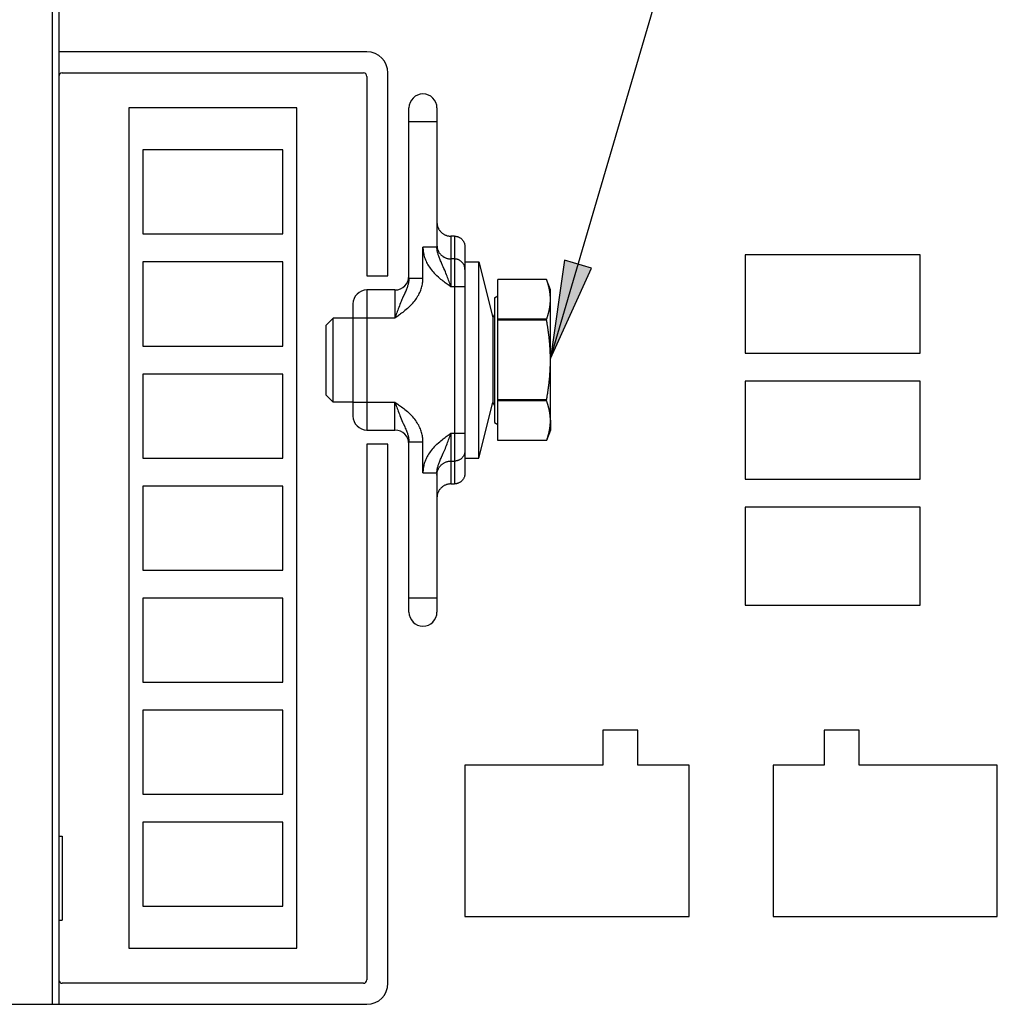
# Model space of a CAD drawing. Header units: millimetres. Extents: x 0 to 594, y 0 to 420.
# Tile 31 of 78: x 287 to 322, y 346 to 381. Entities that reach past the tile are written whole.
import ezdxf

# ---------------------------------------------------------------- set-up
doc = ezdxf.new("R2010")
doc.units = ezdxf.units.MM
doc.header["$LTSCALE"] = 32.67
doc.layers.get('0').update_dxf_attribs({"linetype": 'CONTINUOUS'})

msp = doc.modelspace()

# ---------------------------------------------------------------- hatches: boundary and pattern name
at = {"linetype": 'CONTINUOUS'}
msp.add_hatch(color=2, dxfattribs=at).paths.add_polyline_path([(307.017, 371.975), (306.058, 372.257), (305.551, 368.758)])

# ---------------------------------------------------------------- linework, layer by layer
at = {"color": 2, "linetype": 'CONTINUOUS'}
for p, q in [((305.551, 368.758), (313.254, 394.989)), ((306.058, 372.257), (305.551, 368.758)), ((307.017, 371.975), (306.058, 372.257)), ((305.551, 368.758), (307.017, 371.975))]:
    msp.add_line(p, q, dxfattribs=at)
at = {"color": 9, "linetype": 'CONTINUOUS'}
for p, q in [((287.782, 345.698), (287.782, 388.698)), ((301.502, 377.198), (300.502, 377.198)), ((302.002, 373.118), (302.002, 371.313)), ((302.127, 373.118), (302.127, 364.277)), ((301.002, 372.727), (301.002, 372.686)), ((301.002, 371.612), (301.002, 372.727)), ((301.502, 372.727), (301.002, 372.727)), ((301.002, 372.686), (301.004, 372.646)), ((301.004, 372.646), (301.008, 372.604)), ((301.008, 372.604), (301.013, 372.563)), ((301.502, 372.802), (301.502, 372.779)), ((301.502, 372.779), (301.504, 372.757)), ((301.502, 372.704), (301.502, 372.727)), ((301.503, 372.681), (301.502, 372.704)), ((301.505, 372.658), (301.503, 372.681)), ((301.504, 372.757), (301.506, 372.735)), ((301.507, 372.634), (301.505, 372.658)), ((301.506, 372.735), (301.51, 372.713)), ((301.511, 372.61), (301.507, 372.634)), ((301.51, 372.713), (301.514, 372.691)), ((301.515, 372.586), (301.511, 372.61)), ((301.514, 372.691), (301.52, 372.67)), ((301.52, 372.67), (301.526, 372.648)), ((301.526, 372.648), (301.533, 372.627)), ((301.533, 372.627), (301.542, 372.607)), ((301.542, 372.607), (301.551, 372.586)), ((301.013, 372.563), (301.02, 372.521)), ((301.02, 372.521), (301.028, 372.48)), ((301.028, 372.48), (301.038, 372.438)), ((301.038, 372.438), (301.05, 372.396)), ((301.05, 372.396), (301.063, 372.354)), ((301.063, 372.354), (301.078, 372.312)), ((301.078, 372.312), (301.094, 372.27)), ((301.094, 372.27), (301.112, 372.227)), ((301.52, 372.561), (301.515, 372.586)), ((301.526, 372.535), (301.52, 372.561)), ((301.532, 372.509), (301.526, 372.535)), ((301.54, 372.483), (301.532, 372.509)), ((301.548, 372.456), (301.54, 372.483)), ((301.557, 372.428), (301.548, 372.456)), ((301.551, 372.586), (301.561, 372.566)), ((301.567, 372.4), (301.557, 372.428)), ((301.561, 372.566), (301.572, 372.547)), ((301.578, 372.37), (301.567, 372.4)), ((301.572, 372.547), (301.584, 372.528)), ((301.59, 372.34), (301.578, 372.37)), ((301.584, 372.528), (301.597, 372.51)), ((301.603, 372.308), (301.59, 372.34)), ((301.597, 372.51), (301.611, 372.492)), ((301.616, 372.275), (301.603, 372.308)), ((301.611, 372.492), (301.625, 372.475)), ((301.632, 372.24), (301.616, 372.275)), ((301.625, 372.475), (301.64, 372.459)), ((301.648, 372.203), (301.632, 372.24)), ((301.64, 372.459), (301.656, 372.443)), ((301.656, 372.443), (301.673, 372.428)), ((301.673, 372.428), (301.69, 372.414)), ((301.69, 372.414), (301.708, 372.4)), ((301.708, 372.4), (301.726, 372.387)), ((301.726, 372.387), (301.745, 372.376)), ((301.745, 372.376), (301.765, 372.365)), ((301.765, 372.365), (301.785, 372.354)), ((301.785, 372.354), (301.805, 372.345)), ((301.805, 372.345), (301.826, 372.337)), ((301.826, 372.337), (301.847, 372.33)), ((301.847, 372.33), (301.869, 372.323)), ((301.869, 372.323), (301.89, 372.318)), ((301.89, 372.318), (301.912, 372.313)), ((301.912, 372.313), (301.934, 372.31)), ((301.934, 372.31), (301.957, 372.307)), ((301.957, 372.307), (301.979, 372.306)), ((301.979, 372.306), (302.002, 372.305)), ((302.127, 372.305), (302.002, 372.305)), ((302.145, 372.305), (302.127, 372.305)), ((302.163, 372.304), (302.145, 372.305)), ((302.182, 372.301), (302.163, 372.304)), ((302.2, 372.298), (302.182, 372.301)), ((302.218, 372.294), (302.2, 372.298)), ((302.235, 372.289), (302.218, 372.294)), ((302.253, 372.284), (302.235, 372.289)), ((302.27, 372.277), (302.253, 372.284)), ((302.287, 372.27), (302.27, 372.277)), ((302.303, 372.261), (302.287, 372.27)), ((302.319, 372.252), (302.303, 372.261)), ((302.335, 372.243), (302.319, 372.252)), ((302.35, 372.232), (302.335, 372.243)), ((301.112, 372.227), (301.132, 372.185)), ((301.132, 372.185), (301.154, 372.143)), ((301.154, 372.143), (301.178, 372.1)), ((301.178, 372.1), (301.204, 372.058)), ((301.204, 372.058), (301.231, 372.015)), ((301.231, 372.015), (301.262, 371.972)), ((301.262, 371.972), (301.294, 371.929)), ((301.294, 371.929), (301.329, 371.885)), ((301.665, 372.164), (301.648, 372.203)), ((301.705, 372.076), (301.665, 372.164)), ((301.727, 372.025), (301.705, 372.076)), ((301.752, 371.969), (301.727, 372.025)), ((301.777, 371.909), (301.752, 371.969)), ((301.801, 371.851), (301.777, 371.909)), ((302.364, 372.221), (302.35, 372.232)), ((302.378, 372.209), (302.364, 372.221)), ((302.392, 372.196), (302.378, 372.209)), ((302.404, 372.183), (302.392, 372.196)), ((302.416, 372.169), (302.404, 372.183)), ((302.428, 372.155), (302.416, 372.169)), ((302.438, 372.14), (302.428, 372.155)), ((302.448, 372.124), (302.438, 372.14)), ((302.457, 372.109), (302.448, 372.124)), ((302.466, 372.092), (302.457, 372.109)), ((302.473, 372.076), (302.466, 372.092)), ((302.48, 372.059), (302.473, 372.076)), ((302.485, 372.041), (302.48, 372.059)), ((302.49, 372.024), (302.485, 372.041)), ((302.494, 372.006), (302.49, 372.024)), ((302.497, 371.988), (302.494, 372.006)), ((302.5, 371.97), (302.497, 371.988)), ((302.501, 371.951), (302.5, 371.97)), ((302.502, 371.933), (302.501, 371.951)), ((300.498, 371.543), (300.496, 371.519)), ((300.5, 371.566), (300.498, 371.543)), ((300.501, 371.589), (300.5, 371.566)), ((300.502, 371.612), (300.501, 371.589)), ((301.002, 371.612), (300.502, 371.612)), ((300.999, 371.53), (301.001, 371.571)), ((301.001, 371.571), (301.002, 371.612)), ((301.329, 371.885), (301.367, 371.841)), ((301.367, 371.841), (301.408, 371.796)), ((301.408, 371.796), (301.452, 371.75)), ((301.452, 371.75), (301.502, 371.703)), ((301.552, 371.656), (301.502, 371.703)), ((301.601, 371.614), (301.552, 371.656)), ((301.645, 371.577), (301.601, 371.614)), ((301.686, 371.544), (301.645, 371.577)), ((301.725, 371.514), (301.686, 371.544)), ((301.823, 371.796), (301.801, 371.851)), ((301.844, 371.744), (301.823, 371.796)), ((301.863, 371.693), (301.844, 371.744)), ((301.882, 371.644), (301.863, 371.693)), ((301.9, 371.595), (301.882, 371.644)), ((301.918, 371.547), (301.9, 371.595)), ((301.935, 371.5), (301.918, 371.547)), ((299.002, 371.198), (299.002, 366.198)), ((300.002, 371.198), (300.002, 370.198)), ((300.4, 371.193), (300.387, 371.16)), ((300.413, 371.224), (300.4, 371.193)), ((300.425, 371.255), (300.413, 371.224)), ((300.436, 371.284), (300.425, 371.255)), ((300.446, 371.313), (300.436, 371.284)), ((300.455, 371.341), (300.446, 371.313)), ((300.463, 371.368), (300.455, 371.341)), ((300.471, 371.394), (300.463, 371.368)), ((300.477, 371.42), (300.471, 371.394)), ((300.483, 371.445), (300.477, 371.42)), ((300.488, 371.47), (300.483, 371.445)), ((300.492, 371.495), (300.488, 371.47)), ((300.496, 371.519), (300.492, 371.495)), ((300.909, 371.154), (300.925, 371.197)), ((300.925, 371.197), (300.94, 371.239)), ((300.94, 371.239), (300.953, 371.281)), ((300.953, 371.281), (300.965, 371.323)), ((300.965, 371.323), (300.975, 371.364)), ((300.975, 371.364), (300.983, 371.406)), ((300.983, 371.406), (300.99, 371.448)), ((300.99, 371.448), (300.995, 371.489)), ((300.995, 371.489), (300.999, 371.53)), ((301.763, 371.485), (301.725, 371.514)), ((301.799, 371.458), (301.763, 371.485)), ((301.834, 371.433), (301.799, 371.458)), ((301.868, 371.408), (301.834, 371.433)), ((301.902, 371.383), (301.868, 371.408)), ((301.935, 371.36), (301.902, 371.383)), ((301.952, 371.453), (301.935, 371.5)), ((302.002, 371.313), (301.935, 371.36)), ((301.968, 371.406), (301.952, 371.453)), ((302.002, 371.313), (301.968, 371.406)), ((302.502, 371.313), (302.002, 371.313)), ((300.252, 370.854), (300.226, 370.793)), ((300.276, 370.91), (300.252, 370.854)), ((300.298, 370.961), (300.276, 370.91)), ((300.338, 371.049), (300.298, 370.961)), ((300.355, 371.088), (300.338, 371.049)), ((300.372, 371.125), (300.355, 371.088)), ((300.387, 371.16), (300.372, 371.125)), ((300.709, 370.814), (300.742, 370.857)), ((300.742, 370.857), (300.772, 370.9)), ((300.772, 370.9), (300.799, 370.942)), ((300.799, 370.942), (300.825, 370.985)), ((300.825, 370.985), (300.849, 371.028)), ((300.849, 371.028), (300.871, 371.07)), ((300.871, 371.07), (300.891, 371.112)), ((300.891, 371.112), (300.909, 371.154)), ((300.121, 370.528), (300.103, 370.48)), ((300.14, 370.578), (300.121, 370.528)), ((300.159, 370.628), (300.14, 370.578)), ((300.18, 370.68), (300.159, 370.628)), ((300.202, 370.735), (300.18, 370.68)), ((300.226, 370.793), (300.202, 370.735)), ((300.402, 370.499), (300.358, 370.462)), ((300.45, 370.541), (300.402, 370.499)), ((300.502, 370.587), (300.45, 370.541)), ((300.502, 370.587), (300.551, 370.635)), ((300.551, 370.635), (300.595, 370.681)), ((300.595, 370.681), (300.636, 370.726)), ((300.636, 370.726), (300.674, 370.77)), ((300.674, 370.77), (300.709, 370.814)), ((300.002, 370.198), (298.502, 370.198)), ((300.035, 370.291), (300.002, 370.198)), ((300.068, 370.244), (300.002, 370.198)), ((300.051, 370.338), (300.035, 370.291)), ((300.068, 370.385), (300.051, 370.338)), ((300.085, 370.432), (300.068, 370.385)), ((300.101, 370.268), (300.068, 370.244)), ((300.103, 370.48), (300.085, 370.432)), ((300.135, 370.292), (300.101, 370.268)), ((300.169, 370.317), (300.135, 370.292)), ((300.204, 370.343), (300.169, 370.317)), ((300.24, 370.37), (300.204, 370.343)), ((300.278, 370.398), (300.24, 370.37)), ((300.317, 370.429), (300.278, 370.398)), ((300.358, 370.462), (300.317, 370.429)), ((298.502, 367.198), (300.002, 367.198)), ((300.002, 366.198), (300.002, 367.198)), ((300.002, 367.198), (300.035, 367.104)), ((300.002, 367.198), (300.068, 367.151)), ((300.035, 367.104), (300.051, 367.058)), ((300.051, 367.058), (300.068, 367.01)), ((300.068, 367.151), (300.101, 367.127)), ((300.068, 367.01), (300.085, 366.963)), ((300.101, 367.127), (300.135, 367.103)), ((300.135, 367.103), (300.169, 367.078)), ((300.169, 367.078), (300.204, 367.052)), ((300.204, 367.052), (300.24, 367.025)), ((300.24, 367.025), (300.278, 366.997)), ((300.278, 366.997), (300.317, 366.966)), ((300.317, 366.966), (300.358, 366.933)), ((300.085, 366.963), (300.103, 366.915)), ((300.103, 366.915), (300.121, 366.867)), ((300.121, 366.867), (300.14, 366.818)), ((300.14, 366.818), (300.159, 366.767)), ((300.159, 366.767), (300.18, 366.715)), ((300.18, 366.715), (300.202, 366.66)), ((300.202, 366.66), (300.226, 366.602)), ((300.358, 366.933), (300.402, 366.897)), ((300.402, 366.897), (300.45, 366.855)), ((300.45, 366.855), (300.502, 366.808)), ((300.551, 366.76), (300.502, 366.808)), ((300.595, 366.714), (300.551, 366.76)), ((300.636, 366.669), (300.595, 366.714)), ((300.674, 366.625), (300.636, 366.669)), ((300.709, 366.581), (300.674, 366.625)), ((300.226, 366.602), (300.252, 366.542)), ((300.252, 366.542), (300.276, 366.485)), ((300.276, 366.485), (300.298, 366.435)), ((300.298, 366.435), (300.338, 366.346)), ((300.338, 366.346), (300.355, 366.307)), ((300.355, 366.307), (300.372, 366.27)), ((300.372, 366.27), (300.387, 366.235)), ((300.742, 366.538), (300.709, 366.581)), ((300.772, 366.495), (300.742, 366.538)), ((300.799, 366.453), (300.772, 366.495)), ((300.825, 366.41), (300.799, 366.453)), ((300.849, 366.368), (300.825, 366.41)), ((300.871, 366.325), (300.849, 366.368)), ((300.891, 366.283), (300.871, 366.325)), ((300.909, 366.241), (300.891, 366.283)), ((300.387, 366.235), (300.4, 366.202)), ((300.4, 366.202), (300.413, 366.171)), ((300.413, 366.171), (300.425, 366.14)), ((300.425, 366.14), (300.436, 366.111)), ((300.436, 366.111), (300.446, 366.082)), ((300.446, 366.082), (300.455, 366.054)), ((300.455, 366.054), (300.463, 366.027)), ((300.463, 366.027), (300.471, 366.001)), ((300.471, 366.001), (300.477, 365.975)), ((300.477, 365.975), (300.483, 365.95)), ((300.483, 365.95), (300.488, 365.925)), ((300.488, 365.925), (300.492, 365.9)), ((300.925, 366.199), (300.909, 366.241)), ((300.94, 366.156), (300.925, 366.199)), ((300.953, 366.114), (300.94, 366.156)), ((300.965, 366.072), (300.953, 366.114)), ((300.975, 366.031), (300.965, 366.072)), ((300.983, 365.989), (300.975, 366.031)), ((300.99, 365.947), (300.983, 365.989)), ((300.995, 365.906), (300.99, 365.947)), ((301.763, 365.91), (301.799, 365.937)), ((301.799, 365.937), (301.834, 365.962)), ((301.834, 365.962), (301.868, 365.987)), ((301.868, 365.987), (301.902, 366.012)), ((301.902, 366.012), (301.935, 366.035)), ((301.935, 366.035), (302.002, 366.082)), ((301.935, 365.895), (301.952, 365.942)), ((301.952, 365.942), (301.968, 365.989)), ((301.968, 365.989), (302.002, 366.082)), ((302.002, 366.082), (302.002, 364.277)), ((302.002, 366.082), (302.502, 366.082)), ((300.492, 365.9), (300.496, 365.876)), ((300.496, 365.876), (300.498, 365.852)), ((300.498, 365.852), (300.5, 365.829)), ((300.5, 365.829), (300.501, 365.806)), ((300.501, 365.806), (300.502, 365.783)), ((300.502, 365.783), (301.002, 365.783)), ((300.999, 365.865), (300.995, 365.906)), ((301.001, 365.824), (300.999, 365.865)), ((301.002, 365.783), (301.001, 365.824)), ((301.002, 364.668), (301.002, 365.783)), ((301.408, 365.599), (301.367, 365.554)), ((301.452, 365.645), (301.408, 365.599)), ((301.502, 365.692), (301.452, 365.645)), ((301.502, 365.692), (301.552, 365.739)), ((301.552, 365.739), (301.601, 365.781)), ((301.601, 365.781), (301.645, 365.818)), ((301.645, 365.818), (301.686, 365.851)), ((301.686, 365.851), (301.725, 365.881)), ((301.725, 365.881), (301.763, 365.91)), ((301.801, 365.545), (301.823, 365.599)), ((301.823, 365.599), (301.844, 365.651)), ((301.844, 365.651), (301.863, 365.702)), ((301.863, 365.702), (301.882, 365.751)), ((301.882, 365.751), (301.9, 365.8)), ((301.9, 365.8), (301.918, 365.848)), ((301.918, 365.848), (301.935, 365.895)), ((301.132, 365.21), (301.112, 365.168)), ((301.154, 365.252), (301.132, 365.21)), ((301.178, 365.295), (301.154, 365.252)), ((301.204, 365.337), (301.178, 365.295)), ((301.231, 365.38), (301.204, 365.337)), ((301.262, 365.423), (301.231, 365.38)), ((301.294, 365.466), (301.262, 365.423)), ((301.329, 365.51), (301.294, 365.466)), ((301.367, 365.554), (301.329, 365.51)), ((301.648, 365.192), (301.665, 365.231)), ((301.665, 365.231), (301.705, 365.319)), ((301.705, 365.319), (301.727, 365.37)), ((301.727, 365.37), (301.752, 365.426)), ((301.752, 365.426), (301.777, 365.486)), ((301.777, 365.486), (301.801, 365.545)), ((302.404, 365.212), (302.392, 365.199)), ((302.416, 365.226), (302.404, 365.212)), ((302.428, 365.24), (302.416, 365.226)), ((302.438, 365.255), (302.428, 365.24)), ((302.448, 365.271), (302.438, 365.255)), ((302.457, 365.286), (302.448, 365.271)), ((302.466, 365.303), (302.457, 365.286)), ((302.473, 365.319), (302.466, 365.303)), ((302.48, 365.337), (302.473, 365.319)), ((302.485, 365.354), (302.48, 365.337)), ((302.49, 365.371), (302.485, 365.354)), ((302.494, 365.389), (302.49, 365.371)), ((302.497, 365.407), (302.494, 365.389)), ((302.5, 365.425), (302.497, 365.407)), ((302.501, 365.444), (302.5, 365.425)), ((302.502, 365.462), (302.501, 365.444)), ((301.02, 364.874), (301.013, 364.832)), ((301.028, 364.915), (301.02, 364.874)), ((301.038, 364.957), (301.028, 364.915)), ((301.05, 364.999), (301.038, 364.957)), ((301.063, 365.041), (301.05, 364.999)), ((301.078, 365.083), (301.063, 365.041)), ((301.094, 365.125), (301.078, 365.083)), ((301.112, 365.168), (301.094, 365.125)), ((301.52, 364.834), (301.526, 364.86)), ((301.526, 364.86), (301.532, 364.886)), ((301.532, 364.886), (301.54, 364.912)), ((301.54, 364.912), (301.548, 364.939)), ((301.548, 364.939), (301.557, 364.967)), ((301.557, 364.967), (301.567, 364.995)), ((301.567, 364.995), (301.578, 365.025)), ((301.572, 364.848), (301.584, 364.867)), ((301.578, 365.025), (301.59, 365.055)), ((301.584, 364.867), (301.597, 364.885)), ((301.59, 365.055), (301.603, 365.087)), ((301.597, 364.885), (301.611, 364.903)), ((301.603, 365.087), (301.616, 365.12)), ((301.611, 364.903), (301.625, 364.92)), ((301.616, 365.12), (301.632, 365.155)), ((301.625, 364.92), (301.64, 364.936)), ((301.632, 365.155), (301.648, 365.192)), ((301.64, 364.936), (301.656, 364.952)), ((301.656, 364.952), (301.673, 364.967)), ((301.673, 364.967), (301.69, 364.981)), ((301.69, 364.981), (301.708, 364.995)), ((301.708, 364.995), (301.726, 365.008)), ((301.726, 365.008), (301.745, 365.019)), ((301.745, 365.019), (301.765, 365.03)), ((301.765, 365.03), (301.785, 365.041)), ((301.785, 365.041), (301.805, 365.05)), ((301.805, 365.05), (301.826, 365.058)), ((301.826, 365.058), (301.847, 365.065)), ((301.847, 365.065), (301.869, 365.072)), ((301.869, 365.072), (301.89, 365.077)), ((301.89, 365.077), (301.912, 365.082)), ((301.912, 365.082), (301.934, 365.085)), ((301.934, 365.085), (301.957, 365.088)), ((301.957, 365.088), (301.979, 365.089)), ((301.979, 365.089), (302.002, 365.09)), ((302.002, 365.09), (302.127, 365.09)), ((302.145, 365.09), (302.127, 365.09)), ((302.163, 365.091), (302.145, 365.09)), ((302.182, 365.094), (302.163, 365.091)), ((302.2, 365.097), (302.182, 365.094)), ((302.218, 365.101), (302.2, 365.097)), ((302.235, 365.106), (302.218, 365.101)), ((302.253, 365.111), (302.235, 365.106)), ((302.27, 365.118), (302.253, 365.111)), ((302.287, 365.125), (302.27, 365.118)), ((302.303, 365.134), (302.287, 365.125)), ((302.319, 365.143), (302.303, 365.134)), ((302.335, 365.152), (302.319, 365.143)), ((302.35, 365.163), (302.335, 365.152)), ((302.364, 365.174), (302.35, 365.163)), ((302.378, 365.186), (302.364, 365.174)), ((302.392, 365.199), (302.378, 365.186)), ((301.004, 364.749), (301.002, 364.709)), ((301.002, 364.709), (301.002, 364.668)), ((301.002, 364.668), (301.502, 364.668)), ((301.008, 364.791), (301.004, 364.749)), ((301.013, 364.832), (301.008, 364.791)), ((301.502, 364.691), (301.503, 364.714)), ((301.502, 364.668), (301.502, 364.691)), ((301.502, 364.616), (301.504, 364.638)), ((301.502, 364.593), (301.502, 364.616)), ((301.503, 364.714), (301.505, 364.737)), ((301.504, 364.638), (301.506, 364.66)), ((301.505, 364.737), (301.507, 364.761)), ((301.506, 364.66), (301.51, 364.682)), ((301.507, 364.761), (301.511, 364.785)), ((301.51, 364.682), (301.514, 364.704)), ((301.511, 364.785), (301.515, 364.809)), ((301.514, 364.704), (301.52, 364.725)), ((301.515, 364.809), (301.52, 364.834)), ((301.52, 364.725), (301.526, 364.747)), ((301.526, 364.747), (301.533, 364.768)), ((301.533, 364.768), (301.542, 364.788)), ((301.542, 364.788), (301.551, 364.809)), ((301.551, 364.809), (301.561, 364.829)), ((301.561, 364.829), (301.572, 364.848)), ((301.502, 360.198), (300.502, 360.198))]:
    msp.add_line(p, q, dxfattribs=at)
at = {"color": 7, "linetype": 'CONTINUOUS'}
for p, q in [((288.002, 388.698), (288.002, 345.698)), ((299.002, 379.698), (288.002, 379.698)), ((288.127, 378.948), (298.877, 378.948)), ((299.752, 371.698), (299.752, 378.948)), ((299.002, 378.823), (299.002, 371.698)), ((290.502, 377.698), (290.502, 347.698)), ((296.502, 377.698), (290.502, 377.698)), ((296.502, 347.698), (296.502, 377.698)), ((300.502, 371.612), (300.502, 377.698)), ((301.502, 377.698), (301.502, 372.727)), ((291.002, 376.198), (291.002, 373.198)), ((296.002, 376.198), (291.002, 376.198)), ((296.002, 373.198), (296.002, 376.198)), ((301.502, 373.622), (301.502, 373.599)), ((301.502, 373.599), (301.504, 373.577)), ((301.504, 373.577), (301.506, 373.554)), ((301.506, 373.554), (301.51, 373.532)), ((301.51, 373.532), (301.514, 373.51)), ((301.514, 373.51), (301.52, 373.488)), ((301.52, 373.488), (301.526, 373.466)), ((301.526, 373.466), (301.534, 373.444)), ((301.534, 373.444), (301.542, 373.423)), ((301.542, 373.423), (301.551, 373.403)), ((301.551, 373.403), (301.562, 373.383)), ((301.562, 373.383), (301.573, 373.363)), ((301.573, 373.363), (301.585, 373.344)), ((301.585, 373.344), (301.598, 373.325)), ((301.598, 373.325), (301.611, 373.307)), ((301.611, 373.307), (301.626, 373.29)), ((291.002, 373.198), (296.002, 373.198)), ((301.626, 373.29), (301.641, 373.273)), ((301.641, 373.273), (301.657, 373.257)), ((301.657, 373.257), (301.673, 373.242)), ((301.673, 373.242), (301.691, 373.228)), ((301.691, 373.228), (301.709, 373.214)), ((301.709, 373.214), (301.727, 373.201)), ((301.727, 373.201), (301.746, 373.189)), ((301.746, 373.189), (301.765, 373.178)), ((301.765, 373.178), (301.785, 373.168)), ((301.785, 373.168), (301.806, 373.159)), ((301.806, 373.159), (301.827, 373.15)), ((301.827, 373.15), (301.848, 373.143)), ((301.848, 373.143), (301.869, 373.136)), ((301.869, 373.136), (301.891, 373.131)), ((301.891, 373.131), (301.913, 373.126)), ((301.913, 373.126), (301.935, 373.123)), ((301.935, 373.123), (301.957, 373.12)), ((301.957, 373.12), (301.979, 373.119)), ((301.979, 373.119), (302.002, 373.118)), ((302.127, 373.118), (302.002, 373.118)), ((302.127, 373.118), (302.145, 373.118)), ((302.145, 373.118), (302.163, 373.117)), ((302.163, 373.117), (302.181, 373.114)), ((302.181, 373.114), (302.199, 373.111)), ((302.199, 373.111), (302.217, 373.107)), ((302.217, 373.107), (302.235, 373.102)), ((302.235, 373.102), (302.252, 373.097)), ((302.252, 373.097), (302.269, 373.09)), ((302.269, 373.09), (302.286, 373.082)), ((302.286, 373.082), (302.303, 373.074)), ((302.303, 373.074), (302.319, 373.065)), ((302.319, 373.065), (302.334, 373.055)), ((302.334, 373.055), (302.349, 373.045)), ((302.349, 373.045), (302.364, 373.033)), ((302.364, 373.033), (302.378, 373.021)), ((302.378, 373.021), (302.391, 373.008)), ((302.391, 373.008), (302.404, 372.995)), ((302.404, 372.995), (302.416, 372.981)), ((302.416, 372.981), (302.427, 372.966)), ((302.427, 372.966), (302.438, 372.951)), ((302.438, 372.951), (302.448, 372.935)), ((302.448, 372.935), (302.457, 372.919)), ((302.457, 372.919), (302.465, 372.903)), ((302.465, 372.903), (302.473, 372.886)), ((302.473, 372.886), (302.479, 372.868)), ((302.479, 372.868), (302.485, 372.851)), ((302.485, 372.851), (302.49, 372.833)), ((302.49, 372.833), (302.494, 372.815)), ((302.494, 372.815), (302.497, 372.796)), ((302.497, 372.796), (302.5, 372.778)), ((302.5, 372.778), (302.501, 372.759)), ((302.501, 372.759), (302.502, 372.741)), ((302.502, 372.741), (302.502, 364.654)), ((312.502, 372.448), (312.502, 368.948)), ((318.752, 372.448), (312.502, 372.448)), ((318.752, 368.948), (318.752, 372.448)), ((291.002, 372.198), (291.002, 369.198)), ((296.002, 372.198), (291.002, 372.198)), ((296.002, 369.198), (296.002, 372.198)), ((302.502, 372.198), (303.002, 372.198)), ((303.002, 365.198), (303.002, 372.198)), ((303.002, 372.198), (303.496, 370.219)), ((299.002, 371.698), (299.752, 371.698)), ((303.677, 365.823), (303.677, 371.572)), ((305.415, 371.572), (303.677, 371.572)), ((305.552, 371.198), (305.415, 371.573)), ((305.42, 371.558), (305.415, 371.572)), ((305.426, 371.543), (305.42, 371.558)), ((305.431, 371.528), (305.426, 371.543)), ((300.002, 371.198), (299.002, 371.198)), ((305.436, 371.513), (305.431, 371.528)), ((305.441, 371.498), (305.436, 371.513)), ((305.445, 371.484), (305.441, 371.498)), ((305.45, 371.469), (305.445, 371.484)), ((305.455, 371.454), (305.45, 371.469)), ((305.459, 371.44), (305.455, 371.454)), ((305.464, 371.425), (305.459, 371.44)), ((305.468, 371.411), (305.464, 371.425)), ((305.472, 371.396), (305.468, 371.411)), ((305.476, 371.382), (305.472, 371.396)), ((305.48, 371.367), (305.476, 371.382)), ((305.484, 371.353), (305.48, 371.367)), ((305.488, 371.339), (305.484, 371.353)), ((305.491, 371.324), (305.488, 371.339)), ((305.495, 371.31), (305.491, 371.324)), ((305.499, 371.295), (305.495, 371.31)), ((305.502, 371.281), (305.499, 371.295)), ((305.505, 371.267), (305.502, 371.281)), ((305.508, 371.252), (305.505, 371.267)), ((305.511, 371.238), (305.508, 371.252)), ((305.514, 371.224), (305.511, 371.238)), ((305.517, 371.209), (305.514, 371.224)), ((305.52, 371.195), (305.517, 371.209)), ((305.523, 371.18), (305.52, 371.195)), ((305.552, 366.532), (305.552, 371.198)), ((303.552, 370.923), (303.677, 370.995)), ((303.552, 370.923), (303.552, 366.473)), ((305.525, 371.166), (305.523, 371.18)), ((305.528, 371.152), (305.525, 371.166)), ((305.53, 371.137), (305.528, 371.152)), ((305.532, 371.123), (305.53, 371.137)), ((305.534, 371.109), (305.532, 371.123)), ((305.536, 371.094), (305.534, 371.109)), ((305.538, 371.08), (305.536, 371.094)), ((305.54, 371.065), (305.538, 371.08)), ((305.541, 371.051), (305.54, 371.065)), ((305.543, 371.036), (305.541, 371.051)), ((305.544, 371.022), (305.543, 371.036)), ((305.545, 371.007), (305.544, 371.022)), ((305.547, 370.993), (305.545, 371.007)), ((305.548, 370.979), (305.547, 370.993)), ((305.549, 370.964), (305.548, 370.979)), ((305.549, 370.95), (305.549, 370.964)), ((305.55, 370.935), (305.549, 370.95)), ((305.551, 370.921), (305.55, 370.935)), ((305.551, 370.906), (305.551, 370.921)), ((305.551, 370.892), (305.551, 370.906)), ((305.551, 370.877), (305.551, 370.892)), ((305.551, 370.848), (305.552, 370.863)), ((305.551, 370.834), (305.551, 370.848)), ((305.551, 370.819), (305.551, 370.834)), ((298.502, 370.698), (298.502, 366.698)), ((305.508, 370.473), (305.511, 370.487)), ((305.511, 370.487), (305.514, 370.502)), ((305.514, 370.502), (305.517, 370.516)), ((305.517, 370.516), (305.52, 370.531)), ((305.52, 370.531), (305.523, 370.545)), ((305.523, 370.545), (305.525, 370.559)), ((305.525, 370.559), (305.528, 370.574)), ((305.528, 370.574), (305.53, 370.588)), ((305.53, 370.588), (305.532, 370.602)), ((305.532, 370.602), (305.534, 370.617)), ((305.534, 370.617), (305.536, 370.631)), ((305.536, 370.631), (305.538, 370.646)), ((305.538, 370.646), (305.54, 370.66)), ((305.54, 370.66), (305.541, 370.674)), ((305.541, 370.674), (305.543, 370.689)), ((305.543, 370.689), (305.544, 370.703)), ((305.544, 370.703), (305.545, 370.718)), ((305.545, 370.718), (305.547, 370.732)), ((305.547, 370.732), (305.548, 370.747)), ((305.548, 370.747), (305.549, 370.761)), ((305.549, 370.776), (305.55, 370.79)), ((305.549, 370.761), (305.549, 370.776)), ((305.55, 370.79), (305.551, 370.805)), ((305.551, 370.805), (305.551, 370.819)), ((297.802, 370.198), (297.552, 369.948)), ((297.802, 367.198), (297.802, 370.198)), ((298.502, 370.198), (297.802, 370.198)), ((303.496, 370.219), (303.496, 367.176)), ((305.415, 370.153), (303.677, 370.153)), ((305.415, 370.153), (305.42, 370.168)), ((305.415, 370.117), (305.415, 370.153)), ((305.42, 370.168), (305.426, 370.183)), ((305.426, 370.183), (305.431, 370.198)), ((305.431, 370.198), (305.436, 370.212)), ((305.436, 370.212), (305.441, 370.227)), ((305.441, 370.227), (305.445, 370.242)), ((305.445, 370.242), (305.45, 370.256)), ((305.45, 370.256), (305.455, 370.271)), ((305.455, 370.271), (305.459, 370.286)), ((305.459, 370.286), (305.464, 370.3)), ((305.464, 370.3), (305.468, 370.315)), ((305.468, 370.315), (305.472, 370.329)), ((305.472, 370.329), (305.476, 370.344)), ((305.476, 370.344), (305.48, 370.358)), ((305.48, 370.358), (305.484, 370.372)), ((305.484, 370.372), (305.488, 370.387)), ((305.488, 370.387), (305.492, 370.401)), ((305.492, 370.401), (305.495, 370.416)), ((305.495, 370.416), (305.499, 370.43)), ((305.499, 370.43), (305.502, 370.444)), ((305.502, 370.444), (305.505, 370.459)), ((305.505, 370.459), (305.508, 370.473)), ((297.552, 367.448), (297.552, 369.948)), ((305.415, 370.117), (303.677, 370.117)), ((305.42, 370.087), (305.415, 370.117)), ((305.426, 370.058), (305.42, 370.087)), ((305.431, 370.028), (305.426, 370.058)), ((305.436, 369.998), (305.431, 370.028)), ((305.441, 369.969), (305.436, 369.998)), ((305.445, 369.94), (305.441, 369.969)), ((305.45, 369.91), (305.445, 369.94)), ((305.455, 369.881), (305.45, 369.91)), ((305.459, 369.852), (305.455, 369.881)), ((305.464, 369.823), (305.459, 369.852)), ((305.468, 369.794), (305.464, 369.823)), ((305.472, 369.765), (305.468, 369.794)), ((305.476, 369.736), (305.472, 369.765)), ((305.48, 369.707), (305.476, 369.736)), ((305.484, 369.678), (305.48, 369.707)), ((305.488, 369.65), (305.484, 369.678)), ((305.491, 369.621), (305.488, 369.65)), ((305.495, 369.592), (305.491, 369.621)), ((305.499, 369.563), (305.495, 369.592)), ((305.502, 369.534), (305.499, 369.563)), ((305.505, 369.506), (305.502, 369.534)), ((305.508, 369.477), (305.505, 369.506)), ((305.511, 369.448), (305.508, 369.477)), ((305.514, 369.42), (305.511, 369.448)), ((291.002, 369.198), (296.002, 369.198)), ((305.517, 369.391), (305.514, 369.42)), ((305.52, 369.362), (305.517, 369.391)), ((305.523, 369.333), (305.52, 369.362)), ((305.525, 369.305), (305.523, 369.333)), ((305.528, 369.276), (305.525, 369.305)), ((305.53, 369.247), (305.528, 369.276)), ((305.532, 369.218), (305.53, 369.247)), ((305.534, 369.189), (305.532, 369.218)), ((305.536, 369.161), (305.534, 369.189)), ((305.538, 369.132), (305.536, 369.161)), ((305.54, 369.103), (305.538, 369.132)), ((305.541, 369.074), (305.54, 369.103)), ((305.543, 369.045), (305.541, 369.074)), ((305.544, 369.016), (305.543, 369.045)), ((305.545, 368.987), (305.544, 369.016)), ((305.547, 368.958), (305.545, 368.987)), ((305.548, 368.929), (305.547, 368.958)), ((305.549, 368.9), (305.548, 368.929)), ((305.549, 368.871), (305.549, 368.9)), ((305.55, 368.843), (305.549, 368.871)), ((305.551, 368.814), (305.55, 368.843)), ((305.551, 368.785), (305.551, 368.814)), ((305.551, 368.756), (305.551, 368.785)), ((305.551, 368.727), (305.551, 368.756)), ((312.502, 368.948), (318.752, 368.948)), ((305.543, 368.35), (305.544, 368.379)), ((305.544, 368.379), (305.545, 368.408)), ((305.545, 368.408), (305.547, 368.437)), ((305.547, 368.437), (305.548, 368.466)), ((305.548, 368.466), (305.549, 368.495)), ((305.549, 368.524), (305.55, 368.553)), ((305.549, 368.495), (305.549, 368.524)), ((305.55, 368.553), (305.551, 368.582)), ((305.551, 368.669), (305.552, 368.698)), ((305.551, 368.64), (305.551, 368.669)), ((305.551, 368.611), (305.551, 368.64)), ((305.551, 368.582), (305.551, 368.611)), ((291.002, 368.198), (291.002, 365.198)), ((296.002, 368.198), (291.002, 368.198)), ((296.002, 365.198), (296.002, 368.198)), ((305.517, 368.005), (305.52, 368.033)), ((305.52, 368.033), (305.523, 368.062)), ((305.523, 368.062), (305.525, 368.091)), ((305.525, 368.091), (305.528, 368.12)), ((305.528, 368.12), (305.53, 368.148)), ((305.53, 368.148), (305.532, 368.177)), ((305.532, 368.177), (305.534, 368.206)), ((305.534, 368.206), (305.536, 368.235)), ((305.536, 368.235), (305.538, 368.264)), ((305.538, 368.264), (305.54, 368.292)), ((305.54, 368.292), (305.541, 368.321)), ((305.541, 368.321), (305.543, 368.35)), ((305.476, 367.659), (305.48, 367.688)), ((305.48, 367.688), (305.484, 367.717)), ((305.484, 367.717), (305.488, 367.746)), ((305.488, 367.746), (305.492, 367.775)), ((305.492, 367.775), (305.495, 367.804)), ((305.495, 367.804), (305.499, 367.832)), ((305.499, 367.832), (305.502, 367.861)), ((305.502, 367.861), (305.505, 367.89)), ((305.505, 367.89), (305.508, 367.919)), ((305.508, 367.919), (305.511, 367.947)), ((305.511, 367.947), (305.514, 367.976)), ((305.514, 367.976), (305.517, 368.005)), ((312.502, 367.948), (312.502, 364.448)), ((318.752, 367.948), (312.502, 367.948)), ((318.752, 364.448), (318.752, 367.948)), ((297.802, 367.198), (297.552, 367.448)), ((305.42, 367.308), (305.426, 367.338)), ((305.426, 367.338), (305.431, 367.367)), ((305.431, 367.367), (305.436, 367.397)), ((305.436, 367.397), (305.441, 367.426)), ((305.441, 367.426), (305.445, 367.456)), ((305.445, 367.456), (305.45, 367.485)), ((305.45, 367.485), (305.455, 367.514)), ((305.455, 367.514), (305.459, 367.543)), ((305.459, 367.543), (305.464, 367.572)), ((305.464, 367.572), (305.468, 367.602)), ((305.468, 367.602), (305.472, 367.63)), ((305.472, 367.63), (305.476, 367.659)), ((298.502, 367.198), (297.802, 367.198)), ((303.002, 365.198), (303.496, 367.176)), ((305.415, 367.278), (303.677, 367.278)), ((305.415, 367.242), (303.677, 367.242)), ((305.415, 367.278), (305.42, 367.308)), ((305.415, 367.242), (305.415, 367.278)), ((305.42, 367.227), (305.415, 367.242)), ((305.426, 367.213), (305.42, 367.227)), ((305.431, 367.198), (305.426, 367.213)), ((305.436, 367.183), (305.431, 367.198)), ((305.441, 367.168), (305.436, 367.183)), ((305.445, 367.154), (305.441, 367.168)), ((305.45, 367.139), (305.445, 367.154)), ((305.455, 367.124), (305.45, 367.139)), ((305.459, 367.11), (305.455, 367.124)), ((305.464, 367.095), (305.459, 367.11)), ((305.468, 367.081), (305.464, 367.095)), ((305.472, 367.066), (305.468, 367.081)), ((305.476, 367.052), (305.472, 367.066)), ((305.48, 367.037), (305.476, 367.052)), ((305.484, 367.023), (305.48, 367.037)), ((305.488, 367.008), (305.484, 367.023)), ((305.491, 366.994), (305.488, 367.008)), ((305.495, 366.98), (305.491, 366.994)), ((305.499, 366.965), (305.495, 366.98)), ((305.502, 366.951), (305.499, 366.965)), ((305.505, 366.937), (305.502, 366.951)), ((305.508, 366.922), (305.505, 366.937)), ((305.511, 366.908), (305.508, 366.922)), ((305.514, 366.893), (305.511, 366.908)), ((305.517, 366.879), (305.514, 366.893)), ((305.52, 366.865), (305.517, 366.879)), ((305.523, 366.85), (305.52, 366.865)), ((305.525, 366.836), (305.523, 366.85)), ((305.528, 366.822), (305.525, 366.836)), ((305.53, 366.807), (305.528, 366.822)), ((305.532, 366.793), (305.53, 366.807)), ((305.534, 366.778), (305.532, 366.793)), ((305.536, 366.764), (305.534, 366.778)), ((305.538, 366.75), (305.536, 366.764)), ((305.54, 366.735), (305.538, 366.75)), ((305.541, 366.721), (305.54, 366.735)), ((305.543, 366.706), (305.541, 366.721)), ((305.544, 366.692), (305.543, 366.706)), ((305.545, 366.677), (305.544, 366.692)), ((305.547, 366.663), (305.545, 366.677)), ((305.548, 366.648), (305.547, 366.663)), ((305.549, 366.634), (305.548, 366.648)), ((305.549, 366.619), (305.549, 366.634)), ((305.55, 366.605), (305.549, 366.619)), ((303.552, 366.473), (303.677, 366.4)), ((305.53, 366.258), (305.532, 366.272)), ((305.532, 366.272), (305.534, 366.287)), ((305.534, 366.287), (305.536, 366.301)), ((305.536, 366.301), (305.538, 366.316)), ((305.538, 366.316), (305.54, 366.33)), ((305.54, 366.33), (305.541, 366.344)), ((305.541, 366.344), (305.543, 366.359)), ((305.543, 366.359), (305.544, 366.373)), ((305.544, 366.373), (305.545, 366.388)), ((305.545, 366.388), (305.547, 366.402)), ((305.547, 366.402), (305.548, 366.417)), ((305.548, 366.417), (305.549, 366.431)), ((305.549, 366.446), (305.55, 366.46)), ((305.549, 366.431), (305.549, 366.446)), ((305.551, 366.59), (305.55, 366.605)), ((305.55, 366.46), (305.551, 366.475)), ((305.551, 366.576), (305.551, 366.59)), ((305.551, 366.561), (305.551, 366.576)), ((305.551, 366.547), (305.551, 366.561)), ((305.551, 366.547), (305.552, 366.198)), ((305.551, 366.518), (305.552, 366.532)), ((305.551, 366.503), (305.551, 366.518)), ((305.551, 366.489), (305.551, 366.503)), ((305.551, 366.475), (305.551, 366.489)), ((299.002, 366.198), (300.002, 366.198)), ((305.552, 366.198), (305.415, 365.823)), ((305.441, 365.897), (305.445, 365.912)), ((305.445, 365.912), (305.45, 365.926)), ((305.45, 365.926), (305.455, 365.941)), ((305.455, 365.941), (305.459, 365.955)), ((305.459, 365.955), (305.464, 365.97)), ((305.464, 365.97), (305.468, 365.984)), ((305.468, 365.984), (305.472, 365.999)), ((305.472, 365.999), (305.476, 366.013)), ((305.476, 366.013), (305.48, 366.028)), ((305.48, 366.028), (305.484, 366.042)), ((305.484, 366.042), (305.488, 366.057)), ((305.488, 366.057), (305.492, 366.071)), ((305.492, 366.071), (305.495, 366.085)), ((305.495, 366.085), (305.499, 366.1)), ((305.499, 366.1), (305.502, 366.114)), ((305.502, 366.114), (305.505, 366.129)), ((305.505, 366.129), (305.508, 366.143)), ((305.508, 366.143), (305.511, 366.157)), ((305.511, 366.157), (305.514, 366.172)), ((305.514, 366.172), (305.517, 366.186)), ((305.517, 366.186), (305.52, 366.2)), ((305.52, 366.2), (305.523, 366.215)), ((305.523, 366.215), (305.525, 366.229)), ((305.525, 366.229), (305.528, 366.244)), ((305.528, 366.244), (305.53, 366.258)), ((299.002, 365.698), (299.002, 346.573)), ((299.752, 365.698), (299.002, 365.698)), ((299.752, 346.448), (299.752, 365.698)), ((300.502, 359.698), (300.502, 365.783)), ((305.415, 365.823), (303.677, 365.823)), ((305.415, 365.823), (305.42, 365.838)), ((305.42, 365.838), (305.426, 365.853)), ((305.426, 365.853), (305.431, 365.867)), ((305.431, 365.867), (305.436, 365.882)), ((305.436, 365.882), (305.441, 365.897)), ((291.002, 365.198), (296.002, 365.198)), ((302.502, 365.198), (303.002, 365.198)), ((301.502, 364.668), (301.502, 359.698)), ((302.473, 364.509), (302.465, 364.492)), ((302.479, 364.527), (302.473, 364.509)), ((302.485, 364.544), (302.479, 364.527)), ((302.49, 364.562), (302.485, 364.544)), ((302.494, 364.58), (302.49, 364.562)), ((302.497, 364.599), (302.494, 364.58)), ((302.5, 364.617), (302.497, 364.599)), ((302.501, 364.636), (302.5, 364.617)), ((302.502, 364.654), (302.501, 364.636)), ((291.002, 364.198), (291.002, 361.198)), ((296.002, 364.198), (291.002, 364.198)), ((296.002, 361.198), (296.002, 364.198)), ((301.691, 364.167), (301.673, 364.153)), ((301.709, 364.181), (301.691, 364.167)), ((301.727, 364.194), (301.709, 364.181)), ((301.746, 364.206), (301.727, 364.194)), ((301.765, 364.217), (301.746, 364.206)), ((301.785, 364.227), (301.765, 364.217)), ((301.806, 364.236), (301.785, 364.227)), ((301.827, 364.245), (301.806, 364.236)), ((301.848, 364.252), (301.827, 364.245)), ((301.869, 364.259), (301.848, 364.252)), ((301.891, 364.264), (301.869, 364.259)), ((301.913, 364.269), (301.891, 364.264)), ((301.935, 364.272), (301.913, 364.269)), ((301.957, 364.275), (301.935, 364.272)), ((301.979, 364.276), (301.957, 364.275)), ((302.002, 364.277), (301.979, 364.276)), ((302.002, 364.277), (302.127, 364.277)), ((302.145, 364.277), (302.127, 364.277)), ((302.163, 364.278), (302.145, 364.277)), ((302.181, 364.281), (302.163, 364.278)), ((302.199, 364.284), (302.181, 364.281)), ((302.217, 364.288), (302.199, 364.284)), ((302.235, 364.293), (302.217, 364.288)), ((302.252, 364.299), (302.235, 364.293)), ((302.269, 364.305), (302.252, 364.299)), ((302.286, 364.313), (302.269, 364.305)), ((302.303, 364.321), (302.286, 364.313)), ((302.319, 364.33), (302.303, 364.321)), ((302.334, 364.34), (302.319, 364.33)), ((302.349, 364.35), (302.334, 364.34)), ((302.364, 364.362), (302.349, 364.35)), ((302.378, 364.374), (302.364, 364.362)), ((302.391, 364.387), (302.378, 364.374)), ((302.404, 364.4), (302.391, 364.387)), ((302.416, 364.414), (302.404, 364.4)), ((302.427, 364.429), (302.416, 364.414)), ((302.438, 364.444), (302.427, 364.429)), ((302.448, 364.46), (302.438, 364.444)), ((302.457, 364.476), (302.448, 364.46)), ((302.465, 364.492), (302.457, 364.476)), ((312.502, 364.448), (318.752, 364.448)), ((301.504, 363.818), (301.502, 363.796)), ((301.506, 363.841), (301.504, 363.818)), ((301.51, 363.863), (301.506, 363.841)), ((301.514, 363.885), (301.51, 363.863)), ((301.52, 363.907), (301.514, 363.885)), ((301.526, 363.929), (301.52, 363.907)), ((301.534, 363.951), (301.526, 363.929)), ((301.542, 363.972), (301.534, 363.951)), ((301.551, 363.992), (301.542, 363.972)), ((301.562, 364.012), (301.551, 363.992)), ((301.573, 364.032), (301.562, 364.012)), ((301.585, 364.051), (301.573, 364.032)), ((301.598, 364.07), (301.585, 364.051)), ((301.611, 364.088), (301.598, 364.07)), ((301.626, 364.105), (301.611, 364.088)), ((301.641, 364.122), (301.626, 364.105)), ((301.657, 364.138), (301.641, 364.122)), ((301.673, 364.153), (301.657, 364.138)), ((301.502, 363.796), (301.502, 363.773)), ((312.502, 363.448), (312.502, 359.948)), ((318.752, 363.448), (312.502, 363.448)), ((318.752, 359.948), (318.752, 363.448)), ((291.002, 361.198), (296.002, 361.198)), ((291.002, 360.198), (291.002, 357.198)), ((296.002, 360.198), (291.002, 360.198)), ((296.002, 357.198), (296.002, 360.198)), ((312.502, 359.948), (318.752, 359.948)), ((291.002, 357.198), (296.002, 357.198)), ((291.002, 356.198), (291.002, 353.198)), ((296.002, 356.198), (291.002, 356.198)), ((296.002, 353.198), (296.002, 356.198)), ((307.427, 355.488), (307.427, 354.238)), ((308.677, 355.488), (307.427, 355.488)), ((308.677, 354.238), (308.677, 355.488)), ((315.327, 355.488), (315.327, 354.238)), ((316.577, 355.488), (315.327, 355.488)), ((316.577, 354.238), (316.577, 355.488)), ((302.502, 354.238), (302.502, 348.838)), ((307.427, 354.238), (302.502, 354.238)), ((310.502, 354.238), (308.677, 354.238)), ((310.502, 348.838), (310.502, 354.238)), ((313.502, 354.238), (313.502, 348.838)), ((315.327, 354.238), (313.502, 354.238)), ((321.502, 354.238), (316.577, 354.238)), ((321.502, 348.838), (321.502, 354.238)), ((291.002, 353.198), (296.002, 353.198)), ((291.002, 352.198), (291.002, 349.198)), ((296.002, 352.198), (291.002, 352.198)), ((296.002, 349.198), (296.002, 352.198)), ((288.002, 351.698), (288.127, 351.698)), ((288.127, 351.698), (288.127, 348.698)), ((291.002, 349.198), (296.002, 349.198)), ((288.002, 348.698), (288.127, 348.698)), ((302.502, 348.838), (310.502, 348.838)), ((313.502, 348.838), (321.502, 348.838)), ((290.502, 347.698), (296.502, 347.698)), ((298.877, 346.448), (288.127, 346.448)), ((278.517, 345.698), (299.002, 345.698))]:
    msp.add_line(p, q, dxfattribs=at)
for centre, radius, start, end in [((299.002, 378.948), 0.75, 0, 90), ((288.127, 378.823), 0.125, 90, 180), ((298.877, 378.823), 0.125, 0, 90), ((301.002, 377.698), 0.5, 0, 180), ((300.002, 371.698), 0.5, 270, 360), ((299.002, 370.698), 0.5, 90, 180), ((303.427, 370.323), 0.125, 303.8857, 360), ((303.427, 367.073), 0.125, 0, 56.1143), ((299.002, 366.698), 0.5, 180, 270), ((300.002, 365.698), 0.5, 0, 90), ((301.002, 359.698), 0.5, 180, 360), ((288.127, 346.573), 0.125, 180, 270), ((298.877, 346.573), 0.125, 270, 360), ((299.002, 346.448), 0.75, 270, 360)]:
    msp.add_arc(centre, radius, start, end, dxfattribs=at)

doc.saveas('drawing.dxf')
